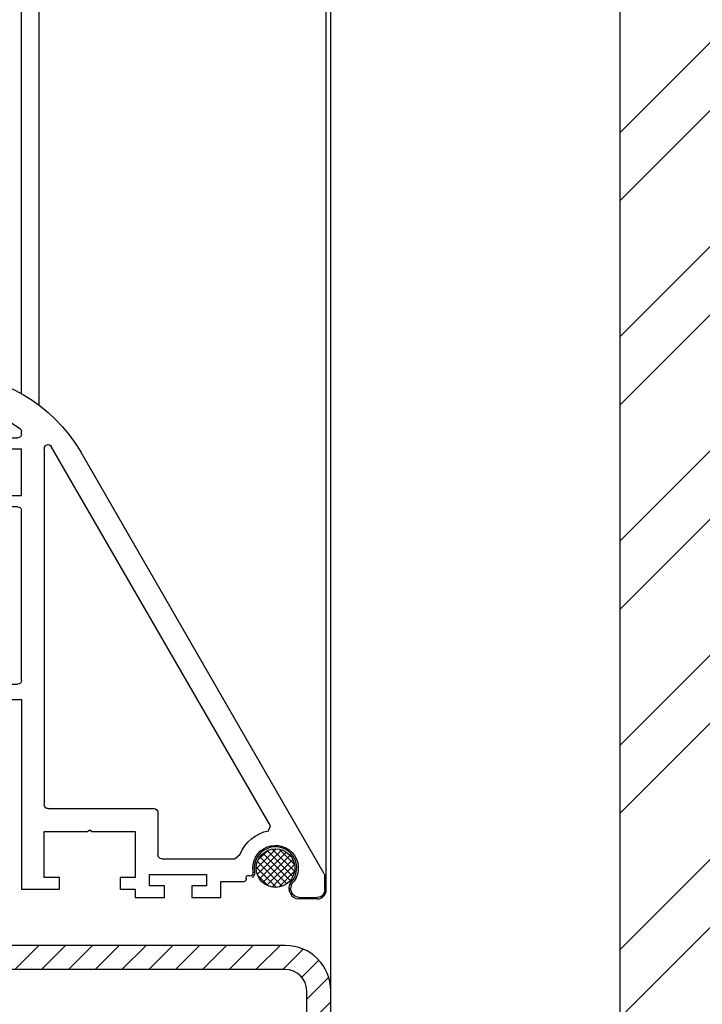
# Model space of a CAD drawing. Header units: inches. Extents: x 0 to 70.2, y -46 to 53.5.
# Tile 30 of 33: x 57.8 to 61.3, y 32 to 37.1. Entities that reach past the tile are written whole.
import ezdxf

# ---------------------------------------------------------------- set-up
doc = ezdxf.new("R2010")
doc.units = ezdxf.units.IN
doc.header["$MEASUREMENT"] = 0
for name, color, linetype in [('1-ARCH', 1, 'Continuous'), ('1-MOUNT', 155, 'Continuous'), ('1-PANEL EDGE', 2, 'Continuous')]:
    doc.layers.add(name, color=color, linetype=linetype)
pattern_1 = [(315, (-1526.031018, -2923.935563), (0.01767766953, 0.01767766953), []), (45, (-1526.031018, -2923.935563), (-0.01767766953, 0.01767766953), [])]

# ---------------------------------------------------------------- blocks, each defined once
blk = doc.blocks.new('Rahmenprofil')
at = {"layer": '1-MOUNT'}
for p, q in [((-0.1, 60), (1.77, 60)), ((2.02, 59.93), (57.66, 27.81)), ((-1.1, 56.57), (-1.1, 59)), ((-0.08, 55.5), (-0.45, 55.63)), ((0.52, 55.56), (0.07, 55.48)), ((7.68, 52.6), (8.32, 52.83)), ((8.32, 52.83), (58.37, 23.93)), ((1.94, 50.53), (2.13, 50.56)), ((1, 46.29), (1, 49.35)), ((4, 48.14), (4.58, 48.85)), ((4, 38.5), (4, 48.14)), ((-1.1, 42.45), (-1.1, 46.29)), ((-1.1, 46.29), (1, 46.29)), ((1.9, 44.4), (0.4, 44.4)), ((0.4, 44.4), (0.4, 42.45)), ((1.9, 36.9), (1.9, 44.4)), ((0.4, 42.45), (-1.1, 42.45)), ((-1.1, 35), (-1.1, 38.85)), ((-1.1, 38.85), (0.4, 38.85)), ((0.4, 38.85), (0.4, 36.9)), ((10.1, 38), (4.5, 38)), ((0.4, 36.9), (1.9, 36.9)), ((10.6, 23.5), (10.6, 37.5)), ((0, 35), (-1.1, 35)), ((0, 33), (0, 35)), ((7.6, 35), (1.5, 35)), ((1.5, 35), (1.5, 33)), ((7.6, 29.3), (7.6, 35)), ((1.5, 33), (0, 33)), ((7.8, 29), (7.6, 29.3)), ((7.6, 28.7), (7.8, 29)), ((7.6, 23), (7.6, 28.7)), ((0, 20), (0, 25)), ((0, 25), (1.5, 25)), ((1.5, 25), (1.5, 23)), ((1.5, 23), (7.6, 23)), ((58.12, 23), (11.1, 23)), ((25, 20), (0, 20)), ((25, 10.3), (25, 20)), ((27, 0.5), (27, 19.5)), ((27.5, 20), (49.9, 20)), ((50.4, 19.5), (50.4, 17)), ((51.9, 17), (51.9, 20)), ((51.9, 20), (58, 20)), ((58, 20), (58, 17)), ((59.5, 17), (59.5, 19.5)), ((60, 20), (60.33, 20)), ((25.2, 10), (25, 10.3)), ((25, 9.7), (25.2, 10)), ((25, 0), (25, 9.7)), ((50.4, 3), (50.4, 0.5)), ((51.9, 0), (51.9, 3)), ((58, 3), (58, 0)), ((59.5, 0.5), (59.5, 3)), ((0, -5), (0, 0)), ((0, 0), (25, 0)), ((49.9, 0), (27.5, 0)), ((58, 0), (51.9, 0)), ((60.33, 0), (60, 0)), ((7.6, -3), (1.5, -3)), ((1.5, -3), (1.5, -5)), ((7.6, -8.7), (7.6, -3)), ((10.6, -3.5), (10.6, -17.5)), ((58.12, -3), (11.1, -3)), ((1.5, -5), (0, -5)), ((8.32, -32.83), (58.37, -3.93)), ((57.66, -7.81), (2.02, -39.93)), ((7.8, -9), (7.6, -8.7)), ((7.6, -9.3), (7.8, -9)), ((7.6, -15), (7.6, -9.3)), ((0, -15), (0, -13)), ((0, -13), (1.5, -13)), ((1.5, -13), (1.5, -15)), ((-1.1, -18.85), (-1.1, -15)), ((-1.1, -15), (0, -15)), ((1.5, -15), (7.6, -15)), ((1.9, -16.9), (0.4, -16.9)), ((0.4, -16.9), (0.4, -18.85)), ((1.9, -24.4), (1.9, -16.9)), ((10.1, -18), (4.5, -18)), ((0.4, -18.85), (-1.1, -18.85)), ((4, -18.5), (4, -28.14)), ((-1.1, -26.29), (-1.1, -22.45)), ((-1.1, -22.45), (0.4, -22.45)), ((0.4, -22.45), (0.4, -24.4)), ((0.4, -24.4), (1.9, -24.4)), ((1, -26.29), (-1.1, -26.29)), ((1, -29.35), (1, -26.29)), ((4, -28.14), (4.58, -28.85)), ((2.13, -30.56), (1.94, -30.53)), ((7.68, -32.6), (8.32, -32.83)), ((-0.45, -35.63), (-0.08, -35.5)), ((0.07, -35.48), (0.52, -35.56)), ((-1.1, -39), (-1.1, -36.57)), ((1.77, -40), (-0.1, -40))]:
    blk.add_line(p, q, dxfattribs=at)
for centre, radius, start, end in [((-0.1, 59), 1, 90, 180), ((1.77, 59.5), 0.5, 60, 90), ((-0.1, 56.57), 1, 180, 249.6578), ((2.76, 53.51), 3, 259.2937, 135.3169), ((0.02, 55.78), 0.3, 249.6578, 279.6578), ((0.49, 55.76), 0.2, 279.6578, 315.3169), ((2.76, 53.51), 5, 291.3304, 349.5634), ((1.3, 49.35), 0.3, 72.1882, 180), ((1.48, 49.92), 0.3, 252.1882, 31.625), ((1.99, 50.23), 0.3, 99.6578, 211.625), ((2.17, 50.36), 0.2, 79.2937, 99.6578), ((4.5, 38.5), 0.5, 180, 270), ((10.1, 37.5), 0.5, 0, 90), ((47.37, 10), 20.56, 300, 60), ((11.1, 23.5), 0.5, 180, 270), ((58.12, 23.5), 0.5, 270, 60), ((27.5, 19.5), 0.5, 90, 180), ((49.9, 19.5), 0.5, 0, 90), ((60, 19.5), 0.5, 90, 180), ((60.33, 19.5), 0.5, 36.2539, 90), ((47.37, 10), 16.56, 323.7461, 36.2539), ((51.15, 17), 0.75, 180, 0), ((58.75, 17), 0.75, 180, 0), ((51.15, 3), 0.75, 0, 180), ((58.75, 3), 0.75, 0, 180), ((27.5, 0.5), 0.5, 180, 270), ((49.9, 0.5), 0.5, 270, 0), ((60, 0.5), 0.5, 180, 270), ((60.33, 0.5), 0.5, 270, 323.7461), ((11.1, -3.5), 0.5, 90, 180), ((58.12, -3.5), 0.5, 300, 90), ((4.5, -18.5), 0.5, 90, 180), ((10.1, -17.5), 0.5, 270, 0), ((1.3, -29.35), 0.3, 180, 287.8118), ((1.48, -29.92), 0.3, 328.375, 107.8118), ((2.76, -33.51), 5, 10.4366, 68.6696), ((2.76, -33.51), 3, 224.6831, 100.7063), ((1.99, -30.23), 0.3, 148.375, 260.3422), ((2.17, -30.36), 0.2, 260.3422, 280.7063), ((-0.1, -36.57), 1, 110.3422, 180), ((0.02, -35.78), 0.3, 80.3422, 110.3422), ((0.49, -35.76), 0.2, 44.6831, 80.3422), ((-0.1, -39), 1, 180, 270), ((1.77, -39.5), 0.5, 270, 300)]:
    blk.add_arc(centre, radius, start, end, dxfattribs=at)

msp = doc.modelspace()

# ---------------------------------------------------------------- hatches: boundary and pattern name
at = {"layer": '1-ARCH'}
h = msp.add_hatch(dxfattribs=at)
h.set_pattern_fill('ANSI32', color=8, scale=0.07874)
h.set_pattern_definition([(45, (2e-13, 0), (-0.53033, 0.53033), []), (45, (0.35355, 0), (-0.53033, 0.53033), [])])
h.paths.add_polyline_path([(60.920104, 26.115816), (68.794118, 28.567637), (68.794118, 41.078317), (60.920102, 41.078317)])
h = msp.add_hatch(dxfattribs=at)
h.set_pattern_fill('ANSI31', color=256, scale=0.787402)
h.set_pattern_definition([(45, (-16441.38241, -5711.85959), (-0.06959712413, 0.06959712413), [])])
h.paths.add_polyline_path([(59.183887, 31.304591), (57.420108, 31.304591), (57.420108, 31.429591), (59.183887, 31.429591, 0.41421356), (59.295108, 31.540812), (59.295108, 32.068371, 0.41421356), (59.183887, 32.179591), (57.567746, 32.179591), (57.567746, 32.304591), (59.183887, 32.304591, -0.41421356), (59.420108, 32.068371), (59.420108, 31.540812, -0.41421356)])
h.paths.add_polyline_path([(57.420108, 31.304591), (57.034285, 31.304591), (57.034285, 31.429591), (57.25082, 31.429591), (57.420108, 31.429591)])
h.paths.add_polyline_path([(57.034285, 31.304591), (56.203197, 31.304591), (55.656328, 31.304591, -0.41421356), (55.420108, 31.540812), (55.420108, 32.068371, -0.41421356), (55.656328, 32.304591), (57.27247, 32.304591), (57.27247, 32.179591), (55.656328, 32.179591, 0.41421356), (55.545108, 32.068371), (55.545108, 31.540812, 0.41421356), (55.656328, 31.429591), (57.034285, 31.429591)])
h.paths.add_polyline_path([(57.567746, 32.179591), (57.420108, 32.179591), (57.420108, 32.304591), (57.567746, 32.304591)], flags=17)
h.paths.add_polyline_path([(57.420108, 32.179591), (57.27247, 32.179591), (57.27247, 32.304591), (57.420108, 32.304591)])
at = {"layer": '1-MOUNT'}
h = msp.add_hatch(dxfattribs=at)
h.set_pattern_fill('ANSI37', color=256, scale=0.007874, angle=-90, style=0, pattern_type=2)
h.set_pattern_definition(pattern_1)
h.paths.add_polyline_path([(59.132947, 32.606384), (59.135173, 32.606409), (59.137417, 32.606484), (59.139679, 32.60661), (59.141956, 32.60679), (59.144248, 32.607023), (59.146552, 32.607311), (59.148867, 32.607656), (59.151191, 32.608058), (59.153522, 32.608518), (59.155858, 32.609037), (59.158196, 32.609615), (59.160535, 32.610254), (59.162873, 32.610954), (59.165207, 32.611716), (59.167534, 32.612539), (59.169853, 32.613424), (59.172162, 32.614371), (59.174457, 32.61538), (59.176736, 32.616452), (59.178997, 32.617585), (59.181238, 32.61878), (59.183455, 32.620035), (59.185648, 32.621352), (59.187812, 32.622727), (59.189946, 32.624162), (59.192047, 32.625654), (59.194113, 32.627203), (59.196143, 32.628807), (59.198132, 32.630466), (59.20008, 32.632177), (59.201985, 32.633939), (59.203844, 32.63575), (59.205655, 32.637609), (59.207417, 32.639514), (59.209128, 32.641462), (59.210786, 32.643451), (59.212391, 32.64548), (59.21394, 32.647547), (59.215432, 32.649648), (59.216867, 32.651782), (59.218242, 32.653946), (59.219558, 32.656138), (59.220814, 32.658356), (59.222009, 32.660597), (59.223142, 32.662858), (59.224214, 32.665137), (59.225223, 32.667432), (59.22617, 32.669741), (59.227055, 32.67206), (59.227878, 32.674387), (59.22864, 32.676721), (59.22934, 32.679059), (59.229979, 32.681398), (59.230557, 32.683736), (59.231076, 32.686072), (59.231536, 32.688403), (59.231938, 32.690727), (59.232282, 32.693042), (59.232571, 32.695346), (59.232804, 32.697638), (59.232984, 32.699915), (59.23311, 32.702177), (59.233185, 32.704421), (59.23321, 32.706647), (59.233185, 32.708872), (59.23311, 32.711116), (59.232984, 32.713378), (59.232804, 32.715656), (59.232571, 32.717948), (59.232282, 32.720252), (59.231938, 32.722567), (59.231536, 32.724891), (59.231076, 32.727222), (59.230557, 32.729557), (59.229979, 32.731896), (59.22934, 32.734235), (59.22864, 32.736572), (59.227878, 32.738906), (59.227055, 32.741234), (59.22617, 32.743553), (59.225223, 32.745861), (59.224214, 32.748156), (59.223142, 32.750436), (59.222009, 32.752697), (59.220814, 32.754937), (59.219558, 32.757155), (59.218242, 32.759347), (59.216867, 32.761511), (59.215432, 32.763645), (59.21394, 32.765747), (59.212391, 32.767813), (59.210786, 32.769842), (59.209128, 32.771832), (59.207417, 32.77378), (59.205655, 32.775684), (59.203844, 32.777543), (59.201985, 32.779354), (59.20008, 32.781117), (59.198132, 32.782828), (59.196143, 32.784486), (59.194113, 32.78609), (59.192047, 32.787639), (59.189946, 32.789132), (59.187812, 32.790566), (59.185648, 32.791942), (59.183455, 32.793258), (59.181238, 32.794514), (59.178997, 32.795708), (59.176736, 32.796842), (59.174457, 32.797913), (59.172162, 32.798923), (59.169853, 32.79987), (59.167534, 32.800755), (59.165207, 32.801578), (59.162873, 32.802339), (59.160535, 32.803039), (59.158196, 32.803678), (59.155858, 32.804257), (59.153522, 32.804776), (59.151191, 32.805236), (59.148867, 32.805637), (59.146552, 32.805982), (59.144248, 32.80627), (59.141956, 32.806504), (59.139679, 32.806683), (59.137417, 32.80681), (59.135173, 32.806885), (59.132947, 32.806909), (59.130722, 32.806885), (59.128477, 32.80681), (59.126216, 32.806683), (59.123938, 32.806504), (59.121646, 32.80627), (59.119342, 32.805982), (59.117027, 32.805637), (59.114703, 32.805236), (59.112372, 32.804776), (59.110037, 32.804257), (59.107698, 32.803678), (59.105359, 32.803039), (59.103021, 32.802339), (59.100688, 32.801578), (59.09836, 32.800755), (59.096041, 32.79987), (59.093733, 32.798923), (59.091438, 32.797913), (59.089158, 32.796842), (59.086897, 32.795708), (59.084656, 32.794514), (59.082439, 32.793258), (59.080247, 32.791942), (59.078082, 32.790566), (59.075948, 32.789132), (59.073847, 32.787639), (59.071781, 32.78609), (59.069752, 32.784486), (59.067762, 32.782828), (59.065814, 32.781117), (59.06391, 32.779354), (59.062051, 32.777543), (59.060239, 32.775684), (59.058477, 32.77378), (59.056766, 32.771832), (59.055108, 32.769842), (59.053503, 32.767813), (59.051955, 32.765747), (59.050462, 32.763645), (59.049028, 32.761511), (59.047652, 32.759347), (59.046336, 32.757155), (59.04508, 32.754937), (59.043885, 32.752697), (59.042752, 32.750436), (59.041681, 32.748156), (59.040671, 32.745861), (59.039724, 32.743553), (59.038839, 32.741234), (59.038016, 32.738906), (59.037255, 32.736572), (59.036555, 32.734235), (59.035916, 32.731896), (59.035337, 32.729557), (59.034818, 32.727222), (59.034358, 32.724891), (59.033956, 32.722567), (59.033612, 32.720252), (59.033323, 32.717948), (59.03309, 32.715656), (59.032911, 32.713378), (59.032784, 32.711116), (59.032709, 32.708872), (59.032684, 32.706647), (59.032709, 32.704421), (59.032784, 32.702177), (59.032911, 32.699915), (59.03309, 32.697638), (59.033323, 32.695346), (59.033612, 32.693042), (59.033956, 32.690727), (59.034358, 32.688403), (59.034818, 32.686072), (59.035337, 32.683736), (59.035916, 32.681398), (59.036555, 32.679059), (59.037255, 32.676721), (59.038016, 32.674387), (59.038839, 32.67206), (59.039724, 32.669741), (59.040671, 32.667432), (59.041681, 32.665137), (59.042752, 32.662858), (59.043885, 32.660597), (59.04508, 32.658356), (59.046336, 32.656138), (59.047652, 32.653946), (59.049028, 32.651782), (59.050462, 32.649648), (59.051955, 32.647547), (59.053503, 32.64548), (59.055108, 32.643451), (59.056766, 32.641462), (59.058477, 32.639514), (59.060239, 32.637609), (59.062051, 32.63575), (59.06391, 32.633939), (59.065814, 32.632177), (59.067762, 32.630466), (59.069752, 32.628807), (59.071781, 32.627203), (59.073847, 32.625654), (59.075948, 32.624162), (59.078082, 32.622727), (59.080247, 32.621352), (59.082439, 32.620035), (59.084656, 32.61878), (59.086897, 32.617585), (59.089158, 32.616452), (59.091438, 32.61538), (59.093733, 32.614371), (59.096041, 32.613424), (59.09836, 32.612539), (59.100688, 32.611716), (59.103021, 32.610954), (59.105359, 32.610254), (59.107698, 32.609615), (59.110037, 32.609037), (59.112372, 32.608518), (59.114703, 32.608058), (59.117027, 32.607656), (59.119342, 32.607311), (59.121646, 32.607023), (59.123938, 32.60679), (59.126216, 32.60661), (59.128477, 32.606484), (59.130722, 32.606409)], flags=0)
h = msp.add_hatch(dxfattribs=at)
h.set_pattern_fill('ANSI37', color=8, scale=0.007874, angle=-90, style=0, pattern_type=2)
h.set_pattern_definition(pattern_1)
h.paths.add_polyline_path([(59.132949, 32.606384), (59.135174, 32.606409), (59.137419, 32.606484), (59.13968, 32.60661), (59.141958, 32.60679), (59.14425, 32.607023), (59.146554, 32.607311), (59.148869, 32.607656), (59.151193, 32.608058), (59.153524, 32.608518), (59.155859, 32.609037), (59.158198, 32.609615), (59.160537, 32.610254), (59.162875, 32.610954), (59.165208, 32.611715), (59.167536, 32.612539), (59.169855, 32.613424), (59.172163, 32.614371), (59.174458, 32.61538), (59.176738, 32.616452), (59.178999, 32.617585), (59.18124, 32.61878), (59.183457, 32.620035), (59.185649, 32.621352), (59.187814, 32.622727), (59.189948, 32.624162), (59.192049, 32.625654), (59.194115, 32.627203), (59.196144, 32.628807), (59.198134, 32.630466), (59.200082, 32.632177), (59.201987, 32.633939), (59.203845, 32.63575), (59.205657, 32.637609), (59.207419, 32.639514), (59.20913, 32.641462), (59.210788, 32.643451), (59.212393, 32.64548), (59.213942, 32.647547), (59.215434, 32.649648), (59.216868, 32.651782), (59.218244, 32.653946), (59.21956, 32.656138), (59.220816, 32.658356), (59.222011, 32.660597), (59.223144, 32.662858), (59.224215, 32.665137), (59.225225, 32.667432), (59.226172, 32.669741), (59.227057, 32.67206), (59.22788, 32.674387), (59.228641, 32.676721), (59.229341, 32.679059), (59.22998, 32.681398), (59.230559, 32.683736), (59.231078, 32.686072), (59.231538, 32.688403), (59.23194, 32.690726), (59.232284, 32.693042), (59.232573, 32.695346), (59.232806, 32.697638), (59.232985, 32.699915), (59.233112, 32.702177), (59.233187, 32.704421), (59.233212, 32.706647), (59.233187, 32.708872), (59.233112, 32.711116), (59.232985, 32.713378), (59.232806, 32.715656), (59.232573, 32.717948), (59.232284, 32.720252), (59.23194, 32.722567), (59.231538, 32.724891), (59.231078, 32.727222), (59.230559, 32.729557), (59.22998, 32.731896), (59.229341, 32.734235), (59.228641, 32.736572), (59.22788, 32.738906), (59.227057, 32.741234), (59.226172, 32.743553), (59.225225, 32.745861), (59.224215, 32.748156), (59.223144, 32.750436), (59.222011, 32.752697), (59.220816, 32.754937), (59.21956, 32.757155), (59.218244, 32.759347), (59.216868, 32.761511), (59.215434, 32.763645), (59.213942, 32.765747), (59.212393, 32.767813), (59.210788, 32.769842), (59.20913, 32.771832), (59.207419, 32.77378), (59.205657, 32.775684), (59.203845, 32.777543), (59.201987, 32.779354), (59.200082, 32.781116), (59.198134, 32.782828), (59.196144, 32.784486), (59.194115, 32.78609), (59.192049, 32.787639), (59.189948, 32.789132), (59.187814, 32.790566), (59.185649, 32.791942), (59.183457, 32.793258), (59.18124, 32.794514), (59.178999, 32.795708), (59.176738, 32.796842), (59.174458, 32.797913), (59.172163, 32.798923), (59.169855, 32.79987), (59.167536, 32.800755), (59.165208, 32.801578), (59.162875, 32.802339), (59.160537, 32.803039), (59.158198, 32.803678), (59.155859, 32.804257), (59.153524, 32.804776), (59.151193, 32.805236), (59.148869, 32.805637), (59.146554, 32.805982), (59.14425, 32.80627), (59.141958, 32.806504), (59.13968, 32.806683), (59.137419, 32.80681), (59.135174, 32.806885), (59.132949, 32.806909), (59.130724, 32.806885), (59.128479, 32.80681), (59.126217, 32.806683), (59.12394, 32.806504), (59.121648, 32.80627), (59.119344, 32.805982), (59.117029, 32.805637), (59.114705, 32.805236), (59.112374, 32.804776), (59.110038, 32.804257), (59.1077, 32.803678), (59.105361, 32.803039), (59.103023, 32.802339), (59.10069, 32.801578), (59.098362, 32.800755), (59.096043, 32.79987), (59.093734, 32.798923), (59.091439, 32.797913), (59.08916, 32.796842), (59.086899, 32.795708), (59.084658, 32.794514), (59.082441, 32.793258), (59.080248, 32.791942), (59.078084, 32.790566), (59.07595, 32.789132), (59.073849, 32.787639), (59.071783, 32.78609), (59.069754, 32.784486), (59.067764, 32.782828), (59.065816, 32.781116), (59.063911, 32.779354), (59.062053, 32.777543), (59.060241, 32.775684), (59.058479, 32.77378), (59.056768, 32.771832), (59.05511, 32.769842), (59.053505, 32.767813), (59.051956, 32.765747), (59.050464, 32.763645), (59.04903, 32.761511), (59.047654, 32.759347), (59.046338, 32.757155), (59.045082, 32.754937), (59.043887, 32.752697), (59.042754, 32.750436), (59.041683, 32.748156), (59.040673, 32.745861), (59.039726, 32.743553), (59.038841, 32.741234), (59.038018, 32.738906), (59.037256, 32.736572), (59.036557, 32.734235), (59.035918, 32.731896), (59.035339, 32.729557), (59.03482, 32.727222), (59.03436, 32.724891), (59.033958, 32.722567), (59.033614, 32.720252), (59.033325, 32.717948), (59.033092, 32.715656), (59.032912, 32.713378), (59.032786, 32.711116), (59.032711, 32.708872), (59.032686, 32.706647), (59.032711, 32.704421), (59.032786, 32.702177), (59.032912, 32.699915), (59.033092, 32.697638), (59.033325, 32.695346), (59.033614, 32.693042), (59.033958, 32.690726), (59.03436, 32.688403), (59.03482, 32.686072), (59.035339, 32.683736), (59.035918, 32.681398), (59.036557, 32.679059), (59.037256, 32.676721), (59.038018, 32.674387), (59.038841, 32.67206), (59.039726, 32.669741), (59.040673, 32.667432), (59.041683, 32.665137), (59.042754, 32.662858), (59.043887, 32.660597), (59.045082, 32.658356), (59.046338, 32.656138), (59.047654, 32.653946), (59.04903, 32.651782), (59.050464, 32.649648), (59.051956, 32.647547), (59.053505, 32.64548), (59.05511, 32.643451), (59.056768, 32.641462), (59.058479, 32.639514), (59.060241, 32.637609), (59.062053, 32.63575), (59.063911, 32.633939), (59.065816, 32.632177), (59.067764, 32.630466), (59.069754, 32.628807), (59.071783, 32.627203), (59.073849, 32.625654), (59.07595, 32.624162), (59.078084, 32.622727), (59.080248, 32.621352), (59.082441, 32.620035), (59.084658, 32.61878), (59.086899, 32.617585), (59.08916, 32.616452), (59.091439, 32.61538), (59.093734, 32.614371), (59.096043, 32.613424), (59.098362, 32.612539), (59.10069, 32.611715), (59.103023, 32.610954), (59.105361, 32.610254), (59.1077, 32.609615), (59.110038, 32.609037), (59.112374, 32.608518), (59.114705, 32.608058), (59.117029, 32.607656), (59.119344, 32.607311), (59.121648, 32.607023), (59.12394, 32.60679), (59.126217, 32.60661), (59.128479, 32.606484), (59.130724, 32.606409)], flags=0)

# ---------------------------------------------------------------- linework, layer by layer
at = {"layer": '1-ARCH'}
msp.add_lwpolyline([(60.920102, 41.078317), (60.920102, 26.115816)], dxfattribs=at)
for points in [[(59.183887, 31.304591, 0.41421356), (59.420108, 31.540812), (59.420108, 32.068371, 0.41421356), (59.183887, 32.304591), (55.656328, 32.304591, 0.41421356), (55.420108, 32.068371), (55.420108, 31.540812, 0.41421356), (55.656328, 31.304591)], [(59.183887, 31.429591, 0.41421356), (59.295108, 31.540812), (59.295108, 32.068371, 0.41421356), (59.183887, 32.179591), (55.656328, 32.179591, 0.41421356), (55.545108, 32.068371), (55.545108, 31.540812, 0.41421356), (55.656328, 31.429591)]]:
    msp.add_lwpolyline(points, format="xyb", close=True, dxfattribs=at)
at = {"layer": '1-MOUNT'}
for centre in [(59.132947, 32.706647), (59.132949, 32.706647)]:
    msp.add_circle(centre, 0.100263, dxfattribs=at)
at = {"layer": '1-PANEL EDGE'}
for p, q in [((57.813805, 35.170451), (57.813805, 41.078317)), ((57.904726, 35.111559), (57.904726, 41.078317)), ((59.396478, 32.593961), (59.396482, 41.078317)), ((59.420102, 32.066757), (59.420103, 41.078317)), ((59.024681, 32.6806), (59.023407, 32.673117)), ((59.203013, 32.602087), (59.206012, 32.619713)), ((59.209302, 32.577538), (59.203962, 32.591941)), ((59.349234, 32.546717), (59.253599, 32.546717))]:
    msp.add_line(p, q, dxfattribs=at)
for centre, radius, start, end in [((59.132947, 32.706647), 0.110236, 314.683104, 190.706327), ((59.004001, 32.676419), 0.019685, 294.358597, 350.342192), ((59.009156, 32.683242), 0.015748, 350.342192, 10.706327), ((59.221537, 32.617071), 0.015748, 134.683104, 170.342192), ((59.222419, 32.598784), 0.019685, 170.342192, 200.342192), ((59.253599, 32.593961), 0.047244, 200.342192, 270), ((59.349234, 32.593961), 0.047244, 270, 0)]:
    msp.add_arc(centre, radius, start, end, dxfattribs=at)

# ---------------------------------------------------------------- block references
at = {"layer": '1-MOUNT', "xscale": -0.03937007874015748, "yscale": 0.03937007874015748, "zscale": 0.03937007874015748, "rotation": 270}
msp.add_blockref('Rahmenprofil', (57.0264, 32.597898), dxfattribs=at)

doc.saveas('drawing.dxf')
